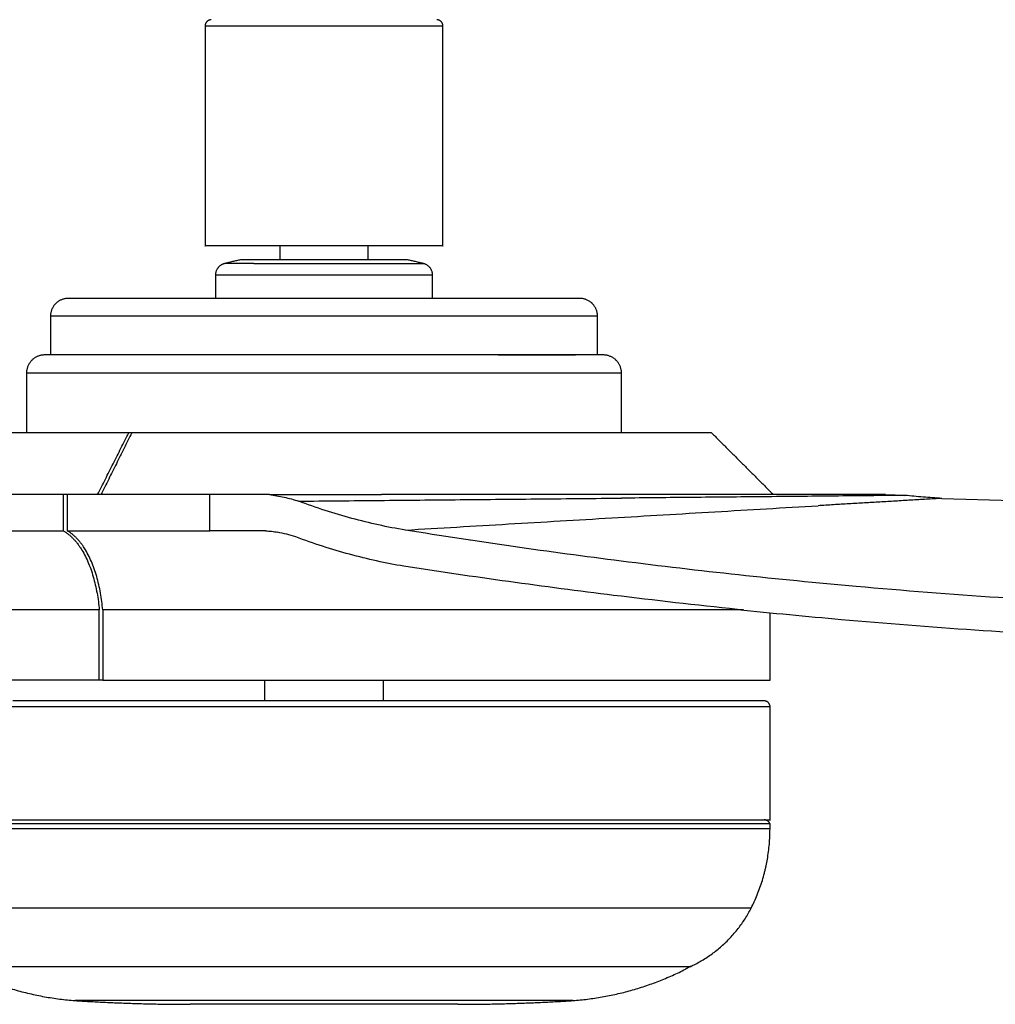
# Model space of a CAD drawing. Header units: millimetres. Extents: x -3418 to -920, y -373 to 1263.
# Tile 9 of 19: x -1339 to -1175, y -373 to -207. Entities that reach past the tile are written whole.
import ezdxf

# ---------------------------------------------------------------- set-up
doc = ezdxf.new("R2010")
doc.units = ezdxf.units.MM
doc.layers.add('Make2D$Visible$Curvas', color=7, linetype='Continuous')

msp = doc.modelspace()

# ---------------------------------------------------------------- linework, layer by layer
at = {"layer": 'Make2D$Visible$Curvas', "color": 250, "lineweight": -3, "true_color": 0x111111}
for points, knots in [([(-1267.53, -208.41), (-1267.53, -208.41), (-1272.38, -208.41), (-1287.57, -208.41), (-1302.76, -208.41), (-1307.6, -208.41), (-1307.6, -208.41)], [1.076115, 1.076115, 1.076115, 1.076115, 16.777125, 33.55425, 50.331375, 66.032385, 66.032385, 66.032385, 66.032385]), ([(-1306.53, -207.33), (-1306.55, -207.33), (-1306.56, -207.33), (-1306.57, -207.33), (-1306.61, -207.34), (-1306.65, -207.34), (-1306.68, -207.35), (-1306.72, -207.35), (-1306.75, -207.36), (-1306.78, -207.37), (-1306.82, -207.38), (-1306.85, -207.39), (-1306.88, -207.4), (-1306.92, -207.42), (-1306.95, -207.43), (-1306.98, -207.45), (-1307.02, -207.46), (-1307.05, -207.48), (-1307.08, -207.5), (-1307.11, -207.52), (-1307.14, -207.54), (-1307.16, -207.56), (-1307.19, -207.59), (-1307.22, -207.61), (-1307.25, -207.64), (-1307.25, -207.64), (-1307.25, -207.64), (-1307.26, -207.65), (-1307.26, -207.65), (-1307.27, -207.66), (-1307.27, -207.66), (-1307.29, -207.68), (-1307.3, -207.69), (-1307.31, -207.7), (-1307.33, -207.73), (-1307.36, -207.76), (-1307.38, -207.79), (-1307.4, -207.82), (-1307.42, -207.85), (-1307.44, -207.88), (-1307.45, -207.91), (-1307.47, -207.95), (-1307.48, -207.98), (-1307.5, -208.01), (-1307.51, -208.05), (-1307.52, -208.08), (-1307.53, -208.12), (-1307.54, -208.15), (-1307.55, -208.19), (-1307.56, -208.22), (-1307.56, -208.26), (-1307.57, -208.3), (-1307.57, -208.33), (-1307.57, -208.37), (-1307.57, -208.41)], [5.099148, 5.099148, 5.099148, 5.099148, 5.142924, 5.142924, 5.142924, 5.249227, 5.249227, 5.249227, 5.356052, 5.356052, 5.356052, 5.461918, 5.461918, 5.461918, 5.569535, 5.569535, 5.569535, 5.677395, 5.677395, 5.677395, 5.785888, 5.785888, 5.785888, 5.895339, 5.895339, 5.895339, 5.912619, 5.912619, 5.912619, 5.935217, 5.935217, 5.935217, 5.987998, 5.987998, 5.987998, 6.098026, 6.098026, 6.098026, 6.207359, 6.207359, 6.207359, 6.316288, 6.316288, 6.316288, 6.425165, 6.425165, 6.425165, 6.534333, 6.534333, 6.534333, 6.644093, 6.644093, 6.644093, 6.752409, 6.752409, 6.752409, 6.752409]), ([(-1267.57, -208.41), (-1267.57, -208.38), (-1267.57, -208.35), (-1267.57, -208.33), (-1267.57, -208.29), (-1267.58, -208.26), (-1267.58, -208.22), (-1267.59, -208.19), (-1267.6, -208.15), (-1267.61, -208.12), (-1267.62, -208.08), (-1267.63, -208.05), (-1267.64, -208.02), (-1267.65, -207.98), (-1267.67, -207.95), (-1267.68, -207.92), (-1267.7, -207.89), (-1267.72, -207.86), (-1267.74, -207.83), (-1267.76, -207.79), (-1267.78, -207.77), (-1267.8, -207.74), (-1267.82, -207.71), (-1267.85, -207.68), (-1267.87, -207.65), (-1267.88, -207.65), (-1267.88, -207.65), (-1267.88, -207.64), (-1267.89, -207.64), (-1267.9, -207.63), (-1267.9, -207.63), (-1267.91, -207.61), (-1267.93, -207.6), (-1267.94, -207.59), (-1267.97, -207.57), (-1268, -207.55), (-1268.03, -207.52), (-1268.06, -207.5), (-1268.09, -207.48), (-1268.12, -207.47), (-1268.15, -207.45), (-1268.18, -207.43), (-1268.22, -207.42), (-1268.25, -207.4), (-1268.28, -207.39), (-1268.32, -207.38), (-1268.35, -207.37), (-1268.39, -207.36), (-1268.42, -207.35), (-1268.46, -207.35), (-1268.5, -207.34), (-1268.53, -207.34), (-1268.56, -207.33), (-1268.58, -207.33), (-1268.61, -207.33)], [0, 0, 0, 0, 0.078648, 0.078648, 0.078648, 0.184993, 0.184993, 0.184993, 0.29186, 0.29186, 0.29186, 0.397768, 0.397768, 0.397768, 0.505427, 0.505427, 0.505427, 0.61333, 0.61333, 0.61333, 0.721867, 0.721867, 0.721867, 0.831361, 0.831361, 0.831361, 0.848647, 0.848647, 0.848647, 0.871254, 0.871254, 0.871254, 0.924056, 0.924056, 0.924056, 1.034128, 1.034128, 1.034128, 1.143504, 1.143504, 1.143504, 1.252476, 1.252476, 1.252476, 1.361396, 1.361396, 1.361396, 1.470607, 1.470607, 1.470607, 1.58041, 1.58041, 1.58041, 1.65768, 1.65768, 1.65768, 1.65768]), ([(-1304.3, -248.32), (-1304.33, -248.33), (-1304.36, -248.34), (-1304.39, -248.35), (-1304.45, -248.36), (-1304.5, -248.38), (-1304.55, -248.4), (-1304.6, -248.42), (-1304.65, -248.44), (-1304.7, -248.47), (-1304.76, -248.49), (-1304.8, -248.52), (-1304.85, -248.55), (-1304.9, -248.58), (-1304.95, -248.61), (-1304.99, -248.64), (-1305.04, -248.68), (-1305.09, -248.71), (-1305.13, -248.75), (-1305.17, -248.79), (-1305.22, -248.83), (-1305.26, -248.87), (-1305.3, -248.91), (-1305.33, -248.95), (-1305.37, -249), (-1305.38, -249.01), (-1305.39, -249.02), (-1305.39, -249.03), (-1305.4, -249.04), (-1305.41, -249.05), (-1305.42, -249.06), (-1305.44, -249.09), (-1305.45, -249.11), (-1305.47, -249.13), (-1305.5, -249.18), (-1305.53, -249.23), (-1305.56, -249.28), (-1305.59, -249.33), (-1305.62, -249.38), (-1305.64, -249.44), (-1305.67, -249.49), (-1305.69, -249.54), (-1305.71, -249.6), (-1305.73, -249.65), (-1305.74, -249.71), (-1305.76, -249.76), (-1305.77, -249.82), (-1305.78, -249.87), (-1305.79, -249.93), (-1305.8, -249.99), (-1305.81, -250.04), (-1305.82, -250.1), (-1305.82, -250.16), (-1305.82, -250.21), (-1305.82, -250.27)], [9.959204, 9.959204, 9.959204, 9.959204, 10.056328, 10.056328, 10.056328, 10.224526, 10.224526, 10.224526, 10.393808, 10.393808, 10.393808, 10.562202, 10.562202, 10.562202, 10.733272, 10.733272, 10.733272, 10.904937, 10.904937, 10.904937, 11.077565, 11.077565, 11.077565, 11.251386, 11.251386, 11.251386, 11.285378, 11.285378, 11.285378, 11.33217, 11.33217, 11.33217, 11.418995, 11.418995, 11.418995, 11.593494, 11.593494, 11.593494, 11.767108, 11.767108, 11.767108, 11.940012, 11.940012, 11.940012, 12.112532, 12.112532, 12.112532, 12.285058, 12.285058, 12.285058, 12.457983, 12.457983, 12.457983, 12.628576, 12.628576, 12.628576, 12.628576]), ([(-1269.31, -250.27), (-1269.31, -250.23), (-1269.31, -250.19), (-1269.32, -250.15), (-1269.32, -250.1), (-1269.33, -250.04), (-1269.33, -249.98), (-1269.34, -249.93), (-1269.35, -249.87), (-1269.36, -249.82), (-1269.38, -249.76), (-1269.39, -249.71), (-1269.41, -249.66), (-1269.43, -249.6), (-1269.45, -249.55), (-1269.47, -249.5), (-1269.49, -249.44), (-1269.52, -249.39), (-1269.54, -249.34), (-1269.57, -249.29), (-1269.6, -249.24), (-1269.63, -249.19), (-1269.66, -249.14), (-1269.69, -249.09), (-1269.73, -249.05), (-1269.73, -249.04), (-1269.74, -249.03), (-1269.75, -249.02), (-1269.76, -249.01), (-1269.77, -249), (-1269.78, -248.98), (-1269.8, -248.96), (-1269.82, -248.94), (-1269.84, -248.92), (-1269.87, -248.88), (-1269.92, -248.84), (-1269.96, -248.8), (-1270, -248.76), (-1270.04, -248.72), (-1270.09, -248.68), (-1270.14, -248.65), (-1270.18, -248.61), (-1270.23, -248.58), (-1270.28, -248.55), (-1270.33, -248.52), (-1270.38, -248.5), (-1270.43, -248.47), (-1270.48, -248.44), (-1270.54, -248.42), (-1270.59, -248.4), (-1270.64, -248.38), (-1270.7, -248.36), (-1270.74, -248.35), (-1270.79, -248.33), (-1270.84, -248.32)], [0.002039, 0.002039, 0.002039, 0.002039, 0.120179, 0.120179, 0.120179, 0.288553, 0.288553, 0.288553, 0.458013, 0.458013, 0.458013, 0.626583, 0.626583, 0.626583, 0.797833, 0.797833, 0.797833, 0.969678, 0.969678, 0.969678, 1.142487, 1.142487, 1.142487, 1.31649, 1.31649, 1.31649, 1.350518, 1.350518, 1.350518, 1.397359, 1.397359, 1.397359, 1.484275, 1.484275, 1.484275, 1.658957, 1.658957, 1.658957, 1.832754, 1.832754, 1.832754, 2.005839, 2.005839, 2.005839, 2.17854, 2.17854, 2.17854, 2.351247, 2.351247, 2.351247, 2.524354, 2.524354, 2.524354, 2.66849, 2.66849, 2.66849, 2.66849]), ([(-1269.28, -250.27), (-1269.28, -250.27), (-1273.7, -250.27), (-1287.57, -250.27), (-1301.43, -250.27), (-1305.85, -250.27), (-1305.85, -250.27)], [51.854272, 51.854272, 51.854272, 51.854272, 63.79486, 76.553832, 89.312804, 101.253392, 101.253392, 101.253392, 101.253392]), ([(-1330.6, -254.18), (-1330.68, -254.18), (-1330.75, -254.18), (-1330.83, -254.19), (-1330.9, -254.19), (-1330.98, -254.2), (-1331.05, -254.21), (-1331.13, -254.23), (-1331.2, -254.24), (-1331.28, -254.26), (-1331.35, -254.28), (-1331.42, -254.3), (-1331.49, -254.32), (-1331.57, -254.34), (-1331.64, -254.37), (-1331.71, -254.4), (-1331.78, -254.43), (-1331.85, -254.46), (-1331.92, -254.49), (-1331.99, -254.53), (-1332.06, -254.56), (-1332.12, -254.6), (-1332.19, -254.64), (-1332.25, -254.68), (-1332.31, -254.73), (-1332.38, -254.77), (-1332.44, -254.82), (-1332.5, -254.87), (-1332.56, -254.92), (-1332.62, -254.98), (-1332.67, -255.03), (-1332.68, -255.04), (-1332.69, -255.05), (-1332.7, -255.06), (-1332.71, -255.07), (-1332.73, -255.09), (-1332.74, -255.1), (-1332.77, -255.14), (-1332.81, -255.17), (-1332.84, -255.21), (-1332.89, -255.27), (-1332.94, -255.33), (-1332.99, -255.39), (-1333.03, -255.46), (-1333.08, -255.52), (-1333.12, -255.59), (-1333.16, -255.65), (-1333.2, -255.72), (-1333.23, -255.79), (-1333.27, -255.86), (-1333.3, -255.93), (-1333.33, -256.01), (-1333.36, -256.08), (-1333.39, -256.15), (-1333.41, -256.23), (-1333.44, -256.3), (-1333.46, -256.38), (-1333.47, -256.45), (-1333.49, -256.53), (-1333.51, -256.6), (-1333.52, -256.68), (-1333.53, -256.75), (-1333.54, -256.83), (-1333.55, -256.91), (-1333.55, -256.98), (-1333.56, -257.06), (-1333.56, -257.14)], [13.973727, 13.973727, 13.973727, 13.973727, 14.198084, 14.198084, 14.198084, 14.425327, 14.425327, 14.425327, 14.653824, 14.653824, 14.653824, 14.88052, 14.88052, 14.88052, 15.110006, 15.110006, 15.110006, 15.339361, 15.339361, 15.339361, 15.569093, 15.569093, 15.569093, 15.799726, 15.799726, 15.799726, 16.03447, 16.03447, 16.03447, 16.271003, 16.271003, 16.271003, 16.30823, 16.30823, 16.30823, 16.368187, 16.368187, 16.368187, 16.513925, 16.513925, 16.513925, 16.750227, 16.750227, 16.750227, 16.985404, 16.985404, 16.985404, 17.21974, 17.21974, 17.21974, 17.453637, 17.453637, 17.453637, 17.693222, 17.693222, 17.693222, 17.9236, 17.9236, 17.9236, 18.154491, 18.154491, 18.154491, 18.386234, 18.386234, 18.386234, 18.619113, 18.619113, 18.619113, 18.619113]), ([(-1241.58, -257.14), (-1241.58, -257.06), (-1241.58, -256.98), (-1241.59, -256.91), (-1241.6, -256.83), (-1241.61, -256.76), (-1241.62, -256.68), (-1241.63, -256.61), (-1241.64, -256.53), (-1241.66, -256.46), (-1241.68, -256.38), (-1241.7, -256.31), (-1241.72, -256.24), (-1241.75, -256.17), (-1241.77, -256.09), (-1241.8, -256.02), (-1241.83, -255.95), (-1241.86, -255.88), (-1241.89, -255.81), (-1241.93, -255.75), (-1241.97, -255.68), (-1242.01, -255.61), (-1242.05, -255.55), (-1242.09, -255.48), (-1242.13, -255.42), (-1242.18, -255.36), (-1242.23, -255.29), (-1242.28, -255.23), (-1242.33, -255.17), (-1242.38, -255.12), (-1242.43, -255.06), (-1242.44, -255.05), (-1242.45, -255.04), (-1242.46, -255.03), (-1242.48, -255.02), (-1242.49, -255.01), (-1242.5, -254.99), (-1242.54, -254.96), (-1242.58, -254.93), (-1242.61, -254.89), (-1242.67, -254.84), (-1242.73, -254.79), (-1242.8, -254.75), (-1242.86, -254.7), (-1242.93, -254.66), (-1242.99, -254.62), (-1243.06, -254.58), (-1243.13, -254.54), (-1243.2, -254.5), (-1243.27, -254.47), (-1243.34, -254.43), (-1243.41, -254.4), (-1243.48, -254.37), (-1243.56, -254.35), (-1243.63, -254.32), (-1243.71, -254.3), (-1243.78, -254.28), (-1243.86, -254.26), (-1243.93, -254.24), (-1244, -254.23), (-1244.08, -254.21), (-1244.16, -254.2), (-1244.23, -254.19), (-1244.31, -254.19), (-1244.39, -254.18), (-1244.46, -254.18), (-1244.54, -254.18)], [0, 0, 0, 0, 0.233807, 0.233807, 0.233807, 0.461106, 0.461106, 0.461106, 0.689659, 0.689659, 0.689659, 0.916411, 0.916411, 0.916411, 1.145953, 1.145953, 1.145953, 1.375365, 1.375365, 1.375365, 1.605153, 1.605153, 1.605153, 1.835843, 1.835843, 1.835843, 2.070644, 2.070644, 2.070644, 2.307236, 2.307236, 2.307236, 2.344472, 2.344472, 2.344472, 2.404444, 2.404444, 2.404444, 2.550218, 2.550218, 2.550218, 2.786578, 2.786578, 2.786578, 3.021813, 3.021813, 3.021813, 3.256207, 3.256207, 3.256207, 3.490162, 3.490162, 3.490162, 3.729806, 3.729806, 3.729806, 3.960241, 3.960241, 3.960241, 4.191188, 4.191188, 4.191188, 4.422988, 4.422988, 4.422988, 4.64679, 4.64679, 4.64679, 4.64679]), ([(-1241.57, -257.14), (-1241.57, -257.14), (-1246.18, -257.14), (-1263.48, -257.14), (-1287.57, -257.14), (-1311.66, -257.14), (-1328.96, -257.14), (-1333.57, -257.14), (-1333.57, -257.14)], [0.913153, 0.913153, 0.913153, 0.913153, 24.828224, 49.656448, 74.484672, 99.312896, 124.14112, 148.056191, 148.056191, 148.056191, 148.056191]), ([(-1334.54, -263.68), (-1334.62, -263.68), (-1334.7, -263.68), (-1334.78, -263.69), (-1334.86, -263.69), (-1334.94, -263.7), (-1335.02, -263.72), (-1335.1, -263.73), (-1335.17, -263.74), (-1335.25, -263.76), (-1335.32, -263.78), (-1335.4, -263.8), (-1335.47, -263.82), (-1335.55, -263.85), (-1335.62, -263.88), (-1335.69, -263.9), (-1335.76, -263.93), (-1335.83, -263.97), (-1335.9, -264), (-1335.97, -264.04), (-1336.04, -264.07), (-1336.11, -264.11), (-1336.18, -264.16), (-1336.24, -264.2), (-1336.3, -264.24), (-1336.37, -264.29), (-1336.43, -264.34), (-1336.5, -264.39), (-1336.56, -264.44), (-1336.62, -264.5), (-1336.67, -264.55), (-1336.68, -264.56), (-1336.69, -264.57), (-1336.69, -264.57), (-1336.71, -264.59), (-1336.73, -264.61), (-1336.75, -264.63), (-1336.79, -264.67), (-1336.82, -264.71), (-1336.85, -264.75), (-1336.91, -264.81), (-1336.96, -264.87), (-1337, -264.94), (-1337.05, -265), (-1337.09, -265.07), (-1337.14, -265.14), (-1337.18, -265.2), (-1337.22, -265.27), (-1337.25, -265.34), (-1337.29, -265.41), (-1337.32, -265.49), (-1337.35, -265.56), (-1337.38, -265.64), (-1337.41, -265.71), (-1337.44, -265.79), (-1337.46, -265.87), (-1337.48, -265.94), (-1337.5, -266.02), (-1337.52, -266.1), (-1337.53, -266.17), (-1337.55, -266.25), (-1337.56, -266.33), (-1337.57, -266.41), (-1337.57, -266.49), (-1337.58, -266.56), (-1337.58, -266.64), (-1337.58, -266.72)], [14.358979, 14.358979, 14.358979, 14.358979, 14.600532, 14.600532, 14.600532, 14.838495, 14.838495, 14.838495, 15.071662, 15.071662, 15.071662, 15.303019, 15.303019, 15.303019, 15.537264, 15.537264, 15.537264, 15.771387, 15.771387, 15.771387, 16.0059, 16.0059, 16.0059, 16.241331, 16.241331, 16.241331, 16.482666, 16.482666, 16.482666, 16.724118, 16.724118, 16.724118, 16.753262, 16.753262, 16.753262, 16.837038, 16.837038, 16.837038, 16.987717, 16.987717, 16.987717, 17.22891, 17.22891, 17.22891, 17.468975, 17.468975, 17.468975, 17.708201, 17.708201, 17.708201, 17.946998, 17.946998, 17.946998, 18.193853, 18.193853, 18.193853, 18.429072, 18.429072, 18.429072, 18.664818, 18.664818, 18.664818, 18.901432, 18.901432, 18.901432, 19.13758, 19.13758, 19.13758, 19.13758]), ([(-1258.28, -263.68), (-1258.28, -263.68), (-1263.77, -263.68), (-1276.76, -263.68), (-1298.37, -263.68), (-1311.37, -263.68), (-1316.85, -263.68)], [-107.83721, -107.83721, -107.83721, -107.83721, -107.832547, -86.266037, -64.699528, -43.133019, -43.133019, -43.133019, -43.133019]), ([(-1237.55, -266.72), (-1237.55, -266.64), (-1237.56, -266.56), (-1237.56, -266.48), (-1237.57, -266.4), (-1237.58, -266.32), (-1237.59, -266.24), (-1237.61, -266.16), (-1237.62, -266.09), (-1237.64, -266.01), (-1237.66, -265.94), (-1237.68, -265.86), (-1237.7, -265.79), (-1237.73, -265.71), (-1237.75, -265.64), (-1237.78, -265.57), (-1237.81, -265.5), (-1237.84, -265.43), (-1237.88, -265.36), (-1237.91, -265.29), (-1237.95, -265.22), (-1237.99, -265.15), (-1238.03, -265.08), (-1238.08, -265.02), (-1238.12, -264.96), (-1238.17, -264.89), (-1238.22, -264.83), (-1238.27, -264.76), (-1238.32, -264.7), (-1238.37, -264.64), (-1238.43, -264.59), (-1238.44, -264.58), (-1238.44, -264.57), (-1238.45, -264.57), (-1238.47, -264.55), (-1238.49, -264.53), (-1238.51, -264.51), (-1238.55, -264.47), (-1238.59, -264.44), (-1238.62, -264.41), (-1238.68, -264.35), (-1238.75, -264.3), (-1238.81, -264.26), (-1238.88, -264.21), (-1238.94, -264.17), (-1239.01, -264.12), (-1239.08, -264.08), (-1239.15, -264.04), (-1239.22, -264.01), (-1239.29, -263.97), (-1239.36, -263.94), (-1239.44, -263.91), (-1239.51, -263.88), (-1239.59, -263.85), (-1239.67, -263.82), (-1239.74, -263.8), (-1239.82, -263.78), (-1239.9, -263.76), (-1239.97, -263.74), (-1240.05, -263.73), (-1240.13, -263.71), (-1240.21, -263.7), (-1240.28, -263.69), (-1240.36, -263.69), (-1240.44, -263.68), (-1240.52, -263.68), (-1240.59, -263.68)], [0, 0, 0, 0, 0.246192, 0.246192, 0.246192, 0.484213, 0.484213, 0.484213, 0.717438, 0.717438, 0.717438, 0.948851, 0.948851, 0.948851, 1.183153, 1.183153, 1.183153, 1.417333, 1.417333, 1.417333, 1.651903, 1.651903, 1.651903, 1.887393, 1.887393, 1.887393, 2.128787, 2.128787, 2.128787, 2.370298, 2.370298, 2.370298, 2.399449, 2.399449, 2.399449, 2.483245, 2.483245, 2.483245, 2.633961, 2.633961, 2.633961, 2.875213, 2.875213, 2.875213, 3.115336, 3.115336, 3.115336, 3.354621, 3.354621, 3.354621, 3.593476, 3.593476, 3.593476, 3.840392, 3.840392, 3.840392, 4.075669, 4.075669, 4.075669, 4.311472, 4.311472, 4.311472, 4.548144, 4.548144, 4.548144, 4.778658, 4.778658, 4.778658, 4.778658]), ([(-1237.55, -266.72), (-1237.55, -266.72), (-1241.16, -266.72), (-1255.31, -266.72), (-1276.06, -266.72), (-1299.07, -266.72), (-1319.83, -266.72), (-1333.98, -266.72), (-1337.59, -266.72), (-1337.59, -266.72)], [148.162131, 148.162131, 148.162131, 148.162131, 168.63214, 189.711157, 210.790175, 231.869192, 252.94821, 274.027227, 294.497236, 294.497236, 294.497236, 294.497236]), ([(-1212.57, -322.82), (-1212.57, -322.8), (-1212.57, -322.78), (-1212.57, -322.76), (-1212.57, -322.72), (-1212.58, -322.69), (-1212.58, -322.65), (-1212.59, -322.62), (-1212.6, -322.59), (-1212.6, -322.55), (-1212.61, -322.52), (-1212.62, -322.49), (-1212.64, -322.46), (-1212.65, -322.43), (-1212.66, -322.39), (-1212.68, -322.36), (-1212.69, -322.33), (-1212.71, -322.3), (-1212.73, -322.27), (-1212.75, -322.24), (-1212.77, -322.22), (-1212.79, -322.19), (-1212.81, -322.16), (-1212.83, -322.14), (-1212.86, -322.11), (-1212.86, -322.11), (-1212.87, -322.1), (-1212.87, -322.09), (-1212.89, -322.08), (-1212.9, -322.07), (-1212.91, -322.06), (-1212.94, -322.04), (-1212.97, -322.01), (-1212.99, -321.99), (-1213.02, -321.97), (-1213.05, -321.96), (-1213.08, -321.94), (-1213.11, -321.92), (-1213.14, -321.91), (-1213.18, -321.89), (-1213.21, -321.88), (-1213.24, -321.87), (-1213.27, -321.85), (-1213.31, -321.84), (-1213.34, -321.84), (-1213.37, -321.83), (-1213.41, -321.82), (-1213.44, -321.82), (-1213.48, -321.81), (-1213.51, -321.81), (-1213.54, -321.81), (-1213.58, -321.81)], [0, 0, 0, 0, 0.063079, 0.063079, 0.063079, 0.164947, 0.164947, 0.164947, 0.267184, 0.267184, 0.267184, 0.368467, 0.368467, 0.368467, 0.471374, 0.471374, 0.471374, 0.574501, 0.574501, 0.574501, 0.67823, 0.67823, 0.67823, 0.782883, 0.782883, 0.782883, 0.807317, 0.807317, 0.807317, 0.85889, 0.85889, 0.85889, 0.964129, 0.964129, 0.964129, 1.068671, 1.068671, 1.068671, 1.172794, 1.172794, 1.172794, 1.276846, 1.276846, 1.276846, 1.381166, 1.381166, 1.381166, 1.486052, 1.486052, 1.486052, 1.586242, 1.586242, 1.586242, 1.586242]), ([(-1212.57, -322.82), (-1212.57, -322.82), (-1216.65, -322.82), (-1233.14, -322.82), (-1258.12, -322.82), (-1287.57, -322.82), (-1317.01, -322.82), (-1341.99, -322.82), (-1358.49, -322.82), (-1362.57, -322.82), (-1362.57, -322.82)], [0.697864, 0.697864, 0.697864, 0.697864, 29.978637, 59.957273, 89.93591, 119.914547, 149.893184, 179.87182, 209.850457, 239.131229, 239.131229, 239.131229, 239.131229])]:
    msp.add_open_spline(points, degree=3, knots=knots, dxfattribs=at)
for points, degree in [([(-1307.57, -208.41), (-1307.57, -245.33)], 1), ([(-1267.57, -245.33), (-1267.57, -208.41)], 1), ([(-1294.97, -245.33), (-1294.97, -247.68)], 1), ([(-1280.17, -247.68), (-1280.17, -245.33)], 1), ([(-1301.59, -247.68), (-1304.27, -248.31)], 1), ([(-1270.86, -248.31), (-1273.55, -247.68)], 1), ([(-1299.38, -248.31), (-1302.35, -248.31), (-1304.3, -248.31), (-1304.3, -248.31)], 3), ([(-1299.38, -248.31), (-1296.21, -248.31), (-1291.89, -248.31), (-1287.57, -248.31)], 3), ([(-1287.57, -248.31), (-1283.25, -248.31), (-1278.92, -248.31), (-1275.76, -248.31)], 3), ([(-1275.76, -248.31), (-1272.79, -248.31), (-1270.83, -248.31), (-1270.83, -248.31)], 3), ([(-1305.82, -250.27), (-1305.82, -254.18)], 1), ([(-1269.31, -254.18), (-1269.31, -250.27)], 1), ([(-1324.83, -254.18), (-1328.49, -254.18), (-1330.6, -254.18), (-1330.6, -254.18)], 3), ([(-1266.06, -254.18), (-1272.54, -254.18), (-1287.57, -254.18), (-1302.59, -254.18), (-1309.08, -254.18)], 3), ([(-1244.54, -254.18), (-1244.54, -254.18), (-1246.65, -254.18), (-1250.31, -254.18)], 3), ([(-1333.56, -257.14), (-1333.56, -263.68)], 1), ([(-1241.58, -263.68), (-1241.58, -257.14)], 1), ([(-1329.89, -263.68), (-1332.87, -263.68), (-1334.54, -263.68), (-1334.54, -263.68)], 3), ([(-1240.6, -263.68), (-1240.6, -263.68), (-1242.27, -263.68), (-1245.25, -263.68)], 3), ([(-1337.58, -266.72), (-1337.58, -276.75)], 1), ([(-1237.55, -276.75), (-1237.55, -266.72)], 1), ([(-1297.57, -318.35), (-1297.57, -321.81)], 1), ([(-1277.57, -321.81), (-1277.57, -318.35)], 1), ([(-1235.25, -321.81), (-1242.09, -321.81), (-1258.52, -321.81), (-1287.57, -321.81), (-1316.62, -321.81), (-1333.05, -321.81), (-1339.89, -321.81)], 3), ([(-1213.58, -321.81), (-1213.58, -321.81), (-1215.57, -321.81), (-1219.21, -321.81)], 3), ([(-1212.57, -341.81), (-1212.57, -322.82)], 1)]:
    msp.add_open_spline(points, degree=degree, dxfattribs=at)
for points, weights, knots in [([(-1267.57, -245.33), (-1267.57, -245.33), (-1287.57, -245.33), (-1307.57, -245.33), (-1307.57, -245.33)], [1, 0.707106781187, 1, 0.707106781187, 1], [0, 0, 0, 31.419315, 31.419315, 62.83863, 62.83863, 62.83863]), ([(-1273.55, -247.68), (-1273.55, -247.68), (-1287.57, -247.68), (-1301.59, -247.68), (-1301.59, -247.68)], [1, 0.707106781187, 1, 0.707106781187, 1], [0, 0, 0, 22.018355, 22.018355, 44.036711, 44.036711, 44.036711]), ([(-1309.08, -254.18), (-1313.99, -254.18), (-1317.99, -254.18), (-1322, -254.18), (-1324.83, -254.18)], [0.868347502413, 0.853553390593, 0.853553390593, 0.853553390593, 0.868347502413], [95.598204, 95.598204, 95.598204, 106.926626, 106.926626, 118.255047, 118.255047, 118.255047]), ([(-1250.31, -254.18), (-1253.14, -254.18), (-1257.15, -254.18), (-1261.15, -254.18), (-1266.06, -254.18)], [0.868347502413, 0.853553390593, 0.853553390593, 0.853553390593, 0.868347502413], [24.313787, 24.313787, 24.313787, 35.642209, 35.642209, 46.97063, 46.97063, 46.97063]), ([(-1316.85, -263.68), (-1318.91, -263.68), (-1320.78, -263.68), (-1326.42, -263.68), (-1329.89, -263.68)], [0.85624533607, 0.853553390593, 0.853553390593, 0.853553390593, 0.878194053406], [111.452455, 111.452455, 111.452455, 116.727745, 116.727745, 132.687983, 132.687983, 132.687983]), ([(-1245.25, -263.68), (-1248.71, -263.68), (-1254.36, -263.68), (-1256.22, -263.68), (-1258.28, -263.68)], [0.878194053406, 0.853553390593, 0.853553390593, 0.853553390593, 0.856240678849], [22.94901, 22.94901, 22.94901, 38.909248, 38.909248, 44.179973, 44.179973, 44.179973]), ([(-1362.57, -341.81), (-1362.57, -341.81), (-1287.57, -341.81), (-1212.57, -341.81), (-1212.57, -341.81)], [1, 0.707106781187, 1, 0.707106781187, 1], [0, 0, 0, 117.809213, 117.809213, 235.618427, 235.618427, 235.618427])]:
    msp.add_rational_spline(points, weights, degree=2, knots=knots, dxfattribs=at)
for points, weights in [([(-1258.28, -263.68), (-1249.64, -263.68), (-1245.26, -263.68)], [0.855481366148, 0.845690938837, 0.885617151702]), ([(-1219.21, -321.81), (-1224.84, -321.81), (-1235.25, -321.81)], [0.887325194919, 0.853553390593, 0.853553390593])]:
    msp.add_rational_spline(points, weights, degree=2, dxfattribs=at)
at = {"layer": 'Make2D$Visible$Curvas', "color": 29, "lineweight": -3, "true_color": 0x4d342b}
for points, weights in [([(-1320.4, -276.75), (-1352.72, -276.75), (-1352.72, -276.75)], [1, 0.867148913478, 0.999980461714]), ([(-1312.76, -276.75), (-1312.76, -276.75), (-1312.76, -276.75)], [1, 0.999980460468, 0.999960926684]), ([(-1331.4, -287.15), (-1343, -287.15), (-1352.02, -287.15)], [1, 0.988279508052, 1]), ([(-1306.77, -287.15), (-1319.44, -287.15), (-1330.73, -287.15)], [1, 0.989022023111, 1]), ([(-1351.44, -293.24), (-1342.62, -293.24), (-1331.4, -293.24)], [0.99925529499, 0.988664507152, 1]), ([(-1331.39, -293.24), (-1331.39, -293.24), (-1331.4, -293.24)], [1, 0.999994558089, 0.999989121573]), ([(-1331.4, -293.24), (-1326.24, -296.07), (-1325.36, -306.54)], [1, 0.843124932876, 1]), ([(-1324.78, -306.54), (-1325.65, -296.07), (-1330.73, -293.24)], [1, 0.843124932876, 1]), ([(-1330.73, -293.24), (-1319.44, -293.24), (-1306.77, -293.24)], [1, 0.989022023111, 1]), ([(-1325.36, -306.54), (-1362.57, -306.54), (-1362.57, -306.54)], [1, 0.867157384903, 1]), ([(-1325.36, -306.54), (-1325.36, -306.54), (-1325.35, -306.54)], [0.99996092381, 0.999980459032, 1]), ([(-1325.36, -318.35), (-1362.57, -318.35), (-1362.57, -318.35)], [1, 0.867148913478, 0.999980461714])]:
    msp.add_rational_spline(points, weights, degree=2, dxfattribs=at)
for points, degree in [([(-1325.64, -287.15), (-1320.4, -276.75)], 1), ([(-1319.9, -276.75), (-1325.06, -287.15)], 1), ([(-1319.89, -276.75), (-1320.4, -276.75)], 1), ([(-1222.42, -276.75), (-1212.01, -287.15)], 1), ([(-1330.73, -287.15), (-1331.4, -287.15)], 1), ([(-1331.4, -287.15), (-1331.4, -293.24)], 1), ([(-1330.73, -287.15), (-1330.73, -293.24)], 1), ([(-1296.75, -287.15), (-1298.42, -287.15), (-1301.76, -287.15), (-1305.1, -287.15), (-1306.77, -287.15)], 3), ([(-1306.77, -293.24), (-1306.77, -287.15)], 1), ([(-1296.75, -287.15), (-1277.92, -287.15)], 1), ([(-1291.82, -288.25), (-1237.55, -287.74)], 1), ([(-1193.15, -287.15), (-1277.92, -287.15)], 1), ([(-1189.93, -287.28), (-1237.55, -287.74)], 1), ([(-1183.68, -287.78), (-1204.5, -289.01)], 1), ([(-1273.89, -293.11), (-1204.5, -289.01)], 1), ([(-1297.38, -293.24), (-1298.94, -293.24), (-1302.07, -293.24), (-1305.2, -293.24), (-1306.77, -293.24)], 3), ([(-1263.02, -294.81), (-1263.03, -294.81), (-1263.03, -294.81), (-1263.03, -294.81)], 3), ([(-1244.62, -297.42), (-1244.62, -297.42), (-1244.62, -297.42), (-1244.62, -297.42)], 3), ([(-1325.36, -318.35), (-1325.36, -306.54)], 1), ([(-1324.78, -306.54), (-1324.78, -318.35)], 1), ([(-1212.57, -318.35), (-1212.57, -307)], 1), ([(-1324.78, -318.35), (-1325.36, -318.35)], 1)]:
    msp.add_open_spline(points, degree=degree, dxfattribs=at)
for points, weights, knots in [([(-1222.42, -276.75), (-1222.59, -276.75), (-1255, -276.75), (-1287.41, -276.75), (-1319.9, -276.75)], [1, 0.867139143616, 1, 0.867139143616, 1], [-135.868235, -135.868235, -135.868235, -67.934118, -67.934118, 0, 0, 0]), ([(-1217.06, -306.54), (-1226.39, -306.54), (-1250.07, -306.54), (-1287.38, -306.54), (-1324.78, -306.54)], [0.940999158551, 0.911353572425, 1, 0.867139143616, 1], [-130.384434, -130.384434, -130.384434, -78.205047, -78.205047, 0, 0, 0]), ([(-1324.78, -318.35), (-1287.38, -318.35), (-1250.07, -318.35), (-1212.76, -318.35), (-1212.57, -318.35)], [1, 0.867139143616, 1, 0.867139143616, 1], [0, 0, 0, 78.205047, 78.205047, 156.410094, 156.410094, 156.410094])]:
    msp.add_rational_spline(points, weights, degree=2, knots=knots, dxfattribs=at)
for points, knots in [([(-1296.75, -287.15), (-1295.93, -287.25), (-1295.1, -287.39), (-1294.28, -287.58), (-1293.46, -287.76), (-1292.64, -287.99), (-1291.82, -288.25)], [0, 0, 0, 0, 4.989497, 4.989497, 4.989497, 9.978995, 9.978995, 9.978995, 9.978995]), ([(-1193.15, -287.15), (-1192.62, -287.16), (-1192.08, -287.18), (-1191.01, -287.22), (-1190.47, -287.25), (-1189.93, -287.28)], [0, 0, 0, 0, 3.274159, 3.274159, 6.548319, 6.548319, 6.548319, 6.548319]), ([(-1183.68, -287.78), (-1184.73, -287.73), (-1185.77, -287.65), (-1187.85, -287.49), (-1188.89, -287.39), (-1189.93, -287.28)], [0, 0, 0, 0, 6.357791, 6.357791, 12.716144, 12.716144, 12.716144, 12.716144]), ([(-1183.68, -287.78), (-1141, -289.04), (-1098.3, -289.63), (-1012.9, -289.27), (-970.21, -288.3), (-927.52, -286.46)], [0, 0, 0, 0, 260.467266, 260.467266, 520.937854, 520.937854, 520.937854, 520.937854]), ([(-1273.89, -293.11), (-1276.9, -292.61), (-1279.9, -291.95), (-1282.89, -291.14), (-1285.88, -290.33), (-1288.86, -289.37), (-1291.82, -288.25)], [0, 0, 0, 0, 18.182611, 18.182611, 18.182611, 36.365218, 36.365218, 36.365218, 36.365218]), ([(-1297.38, -293.24), (-1297.04, -293.25), (-1296.71, -293.28), (-1296.37, -293.31), (-1296.04, -293.35), (-1295.71, -293.41), (-1295.37, -293.48)], [0, 0, 0, 0, 2.017012, 2.017012, 2.017012, 4.03402, 4.03402, 4.03402, 4.03402]), ([(-1292.31, -294.25), (-1292.82, -294.09), (-1293.33, -293.94), (-1294.35, -293.69), (-1294.86, -293.57), (-1295.37, -293.48)], [0, 0, 0, 0, 3.103607, 3.103607, 6.207212, 6.207212, 6.207212, 6.207212]), ([(-1274.16, -299.18), (-1277.2, -298.67), (-1280.24, -298), (-1283.27, -297.18), (-1286.29, -296.36), (-1289.31, -295.38), (-1292.31, -294.25)], [0, 0, 0, 0, 18.410018, 18.410018, 18.410018, 36.820032, 36.820032, 36.820032, 36.820032]), ([(-1051.89, -305.56), (-1055.57, -305.74), (-1059.25, -305.89), (-1062.93, -306.03), (-1077.65, -306.59), (-1092.36, -306.85), (-1107.07, -306.8), (-1121.43, -306.75), (-1135.79, -306.41), (-1150.15, -305.78), (-1166.15, -305.08), (-1182.14, -304.02), (-1198.1, -302.59), (-1211.29, -301.42), (-1224.47, -299.99), (-1237.63, -298.33), (-1249.73, -296.79), (-1261.82, -295.06), (-1273.89, -293.11)], [52.162598, 52.162598, 52.162598, 52.162598, 74.187572, 74.187572, 74.187572, 162.293859, 162.293859, 162.293859, 248.416966, 248.416966, 248.416966, 344.474422, 344.474422, 344.474422, 423.855497, 423.855497, 423.855497, 496.830858, 496.830858, 496.830858, 496.830858]), ([(-1218.07, -306.44), (-1225.01, -305.72), (-1231.94, -304.93), (-1238.87, -304.08), (-1250.64, -302.63), (-1262.4, -301), (-1274.16, -299.18)], [384.537479, 384.537479, 384.537479, 384.537479, 426.312733, 426.312733, 426.312733, 497.332384, 497.332384, 497.332384, 497.332384]), ([(-1218.07, -306.44), (-1212.24, -307.05), (-1206.42, -307.61), (-1200.59, -308.12), (-1185.65, -309.44), (-1170.69, -310.46), (-1155.7, -311.18), (-1153.89, -311.27), (-1152.08, -311.35), (-1150.27, -311.43), (-1135.91, -312.05), (-1121.55, -312.39), (-1107.18, -312.45), (-1092.47, -312.51), (-1077.75, -312.29), (-1063.02, -311.77), (-1050.6, -311.33), (-1038.17, -310.69), (-1025.73, -309.84)], [112.794905, 112.794905, 112.794905, 112.794905, 147.876794, 147.876794, 147.876794, 237.797492, 237.797492, 237.797492, 248.664398, 248.664398, 248.664398, 334.824699, 334.824699, 334.824699, 422.960436, 422.960436, 422.960436, 497.332384, 497.332384, 497.332384, 497.332384])]:
    msp.add_open_spline(points, degree=3, knots=knots, dxfattribs=at)
at = {"layer": 'Make2D$Visible$Curvas', "color": 7, "lineweight": -3, "true_color": 0xffffff}
for points, knots in [([(-1212.58, -342.49), (-1212.58, -342.49), (-1287.57, -342.49), (-1362.56, -342.49), (-1362.56, -342.49)], [0, 0, 0, 117.794072, 117.794072, 235.588143, 235.588143, 235.588143]), ([(-1349.23, -366.43), (-1349.23, -366.43), (-1287.57, -366.43), (-1225.91, -366.43), (-1225.91, -366.43)], [-193.720518, -193.720518, -193.720518, -96.860259, -96.860259, 0, 0, 0])]:
    msp.add_rational_spline(points, [1, 0.707106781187, 1, 0.707106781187, 1], degree=2, knots=knots, dxfattribs=at)
for points, knots in [([(-1212.58, -342.49), (-1212.59, -342.46), (-1212.6, -342.43), (-1212.62, -342.4), (-1212.63, -342.37), (-1212.65, -342.34), (-1212.67, -342.31), (-1212.68, -342.28), (-1212.7, -342.25), (-1212.72, -342.23), (-1212.75, -342.2), (-1212.77, -342.17), (-1212.79, -342.15), (-1212.82, -342.12), (-1212.84, -342.1), (-1212.87, -342.07), (-1212.89, -342.05), (-1212.92, -342.03), (-1212.95, -342.01), (-1212.96, -342), (-1212.97, -341.99), (-1212.98, -341.98), (-1213.01, -341.97), (-1213.03, -341.95), (-1213.06, -341.94), (-1213.09, -341.92), (-1213.12, -341.9), (-1213.16, -341.89), (-1213.19, -341.88), (-1213.22, -341.86), (-1213.26, -341.85), (-1213.29, -341.84), (-1213.32, -341.83), (-1213.36, -341.83), (-1213.39, -341.82), (-1213.43, -341.82), (-1213.46, -341.81), (-1213.5, -341.81), (-1213.53, -341.81), (-1213.57, -341.81)], [0, 0, 0, 0, 0.096914, 0.096914, 0.096914, 0.199965, 0.199965, 0.199965, 0.304422, 0.304422, 0.304422, 0.408784, 0.408784, 0.408784, 0.515394, 0.515394, 0.515394, 0.622681, 0.622681, 0.622681, 0.660446, 0.660446, 0.660446, 0.74972, 0.74972, 0.74972, 0.857954, 0.857954, 0.857954, 0.964247, 0.964247, 0.964247, 1.070155, 1.070155, 1.070155, 1.176009, 1.176009, 1.176009, 1.278815, 1.278815, 1.278815, 1.278815]), ([(-1212.58, -343.33), (-1212.58, -343.33), (-1216.66, -343.33), (-1233.15, -343.33), (-1258.13, -343.33), (-1287.57, -343.33), (-1317.01, -343.33), (-1341.99, -343.33), (-1358.61, -343.33), (-1362.66, -343.33), (-1362.56, -343.33)], [143.111801, 143.111801, 143.111801, 143.111801, 160.533649, 178.370721, 196.207793, 214.044865, 231.881937, 249.719009, 267.556081, 285.393153, 285.393153, 285.393153, 285.393153]), ([(-1215.76, -356.67), (-1215.57, -356.3), (-1215.4, -355.94), (-1215.23, -355.56), (-1215.05, -355.18), (-1214.88, -354.79), (-1214.73, -354.4), (-1214.57, -354), (-1214.42, -353.6), (-1214.27, -353.2), (-1214.13, -352.8), (-1214, -352.39), (-1213.87, -351.99), (-1213.75, -351.58), (-1213.63, -351.17), (-1213.52, -350.75), (-1213.47, -350.56), (-1213.43, -350.36), (-1213.38, -350.17), (-1213.33, -349.96), (-1213.28, -349.74), (-1213.23, -349.53), (-1213.16, -349.16), (-1213.09, -348.8), (-1213.02, -348.43), (-1212.95, -348.01), (-1212.88, -347.58), (-1212.83, -347.16), (-1212.77, -346.74), (-1212.73, -346.31), (-1212.69, -345.88), (-1212.65, -345.46), (-1212.62, -345.04), (-1212.61, -344.61), (-1212.59, -344.19), (-1212.58, -343.76), (-1212.58, -343.34)], [0.001481, 0.001481, 0.001481, 0.001481, 1.230035, 1.230035, 1.230035, 2.500379, 2.500379, 2.500379, 3.778042, 3.778042, 3.778042, 5.05721, 5.05721, 5.05721, 6.341385, 6.341385, 6.341385, 6.942779, 6.942779, 6.942779, 7.597938, 7.597938, 7.597938, 8.71875, 8.71875, 8.71875, 10.004668, 10.004668, 10.004668, 11.285397, 11.285397, 11.285397, 12.563708, 12.563708, 12.563708, 13.83787, 13.83787, 13.83787, 13.83787]), ([(-1215.75, -356.67), (-1215.75, -356.67), (-1219.66, -356.67), (-1235.46, -356.67), (-1259.38, -356.67), (-1287.57, -356.67), (-1315.76, -356.67), (-1339.68, -356.67), (-1355.47, -356.67), (-1359.38, -356.67), (-1359.38, -356.67)], [0.668188, 0.668188, 0.668188, 0.668188, 28.703817, 57.407635, 86.111452, 114.815269, 143.519087, 172.222904, 200.926721, 228.96235, 228.96235, 228.96235, 228.96235]), ([(-1225.91, -366.43), (-1225.64, -366.31), (-1225.38, -366.18), (-1225.12, -366.05), (-1224.82, -365.89), (-1224.52, -365.73), (-1224.24, -365.57), (-1223.94, -365.4), (-1223.66, -365.22), (-1223.38, -365.04), (-1223.09, -364.86), (-1222.81, -364.67), (-1222.54, -364.48), (-1222.26, -364.28), (-1221.99, -364.08), (-1221.72, -363.88), (-1221.45, -363.67), (-1221.19, -363.45), (-1220.93, -363.23), (-1220.67, -363.01), (-1220.42, -362.78), (-1220.17, -362.55), (-1220.11, -362.49), (-1220.04, -362.42), (-1219.98, -362.36), (-1219.73, -362.12), (-1219.49, -361.88), (-1219.26, -361.64), (-1219.03, -361.39), (-1218.8, -361.14), (-1218.58, -360.88), (-1218.36, -360.62), (-1218.15, -360.36), (-1217.94, -360.09), (-1217.73, -359.82), (-1217.53, -359.55), (-1217.33, -359.27), (-1217.14, -359), (-1216.95, -358.71), (-1216.77, -358.43), (-1216.58, -358.14), (-1216.41, -357.86), (-1216.24, -357.56), (-1216.07, -357.27), (-1215.91, -356.97), (-1215.76, -356.67)], [0, 0, 0, 0, 0.879244, 0.879244, 0.879244, 1.880389, 1.880389, 1.880389, 2.888627, 2.888627, 2.888627, 3.897763, 3.897763, 3.897763, 4.914409, 4.914409, 4.914409, 5.932999, 5.932999, 5.932999, 6.953374, 6.953374, 6.953374, 7.228993, 7.228993, 7.228993, 8.243789, 8.243789, 8.243789, 9.264389, 9.264389, 9.264389, 10.283406, 10.283406, 10.283406, 11.300481, 11.300481, 11.300481, 12.315494, 12.315494, 12.315494, 13.328563, 13.328563, 13.328563, 14.340005, 14.340005, 14.340005, 14.340005]), ([(-1245.71, -372.18), (-1245.71, -372.18), (-1249.9, -372.18), (-1265.65, -372.18), (-1287.57, -372.18), (-1309.49, -372.18), (-1325.24, -372.18), (-1329.43, -372.18), (-1329.43, -372.18)], [-134.737926, -134.737926, -134.737926, -134.737926, -112.974114, -90.379291, -67.784469, -45.189646, -22.594823, -0.831011, -0.831011, -0.831011, -0.831011]), ([(-1265.06, -372.81), (-1265.06, -372.81), (-1268.39, -372.81), (-1280.12, -372.81), (-1295.02, -372.81), (-1306.75, -372.81), (-1310.08, -372.81), (-1310.08, -372.81)], [0.680693, 0.680693, 0.680693, 0.680693, 14.760981, 29.521963, 44.282944, 59.043926, 73.124215, 73.124215, 73.124215, 73.124215])]:
    msp.add_open_spline(points, degree=3, knots=knots, dxfattribs=at)
msp.add_open_spline([(-1212.58, -343.33), (-1212.58, -342.49)], degree=1, dxfattribs=at)
for points, weights in [([(-1349.23, -366.43), (-1339.94, -371.4), (-1329.43, -372.18)], [1, 0.978331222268, 0.999976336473]), ([(-1245.71, -372.18), (-1235.71, -371.44), (-1226.77, -366.89)], [0.999981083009, 0.979357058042, 0.998039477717]), ([(-1225.91, -366.43), (-1226.34, -366.66), (-1226.77, -366.89)], [1, 0.998970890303, 0.998039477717]), ([(-1329.42, -372.18), (-1319.76, -372.81), (-1310.08, -372.81)], [1, 0.999471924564, 0.999999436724]), ([(-1265.06, -372.81), (-1255.38, -372.81), (-1245.72, -372.18)], [0.999999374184, 0.999471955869, 1])]:
    msp.add_rational_spline(points, weights, degree=2, dxfattribs=at)

doc.saveas('drawing.dxf')
